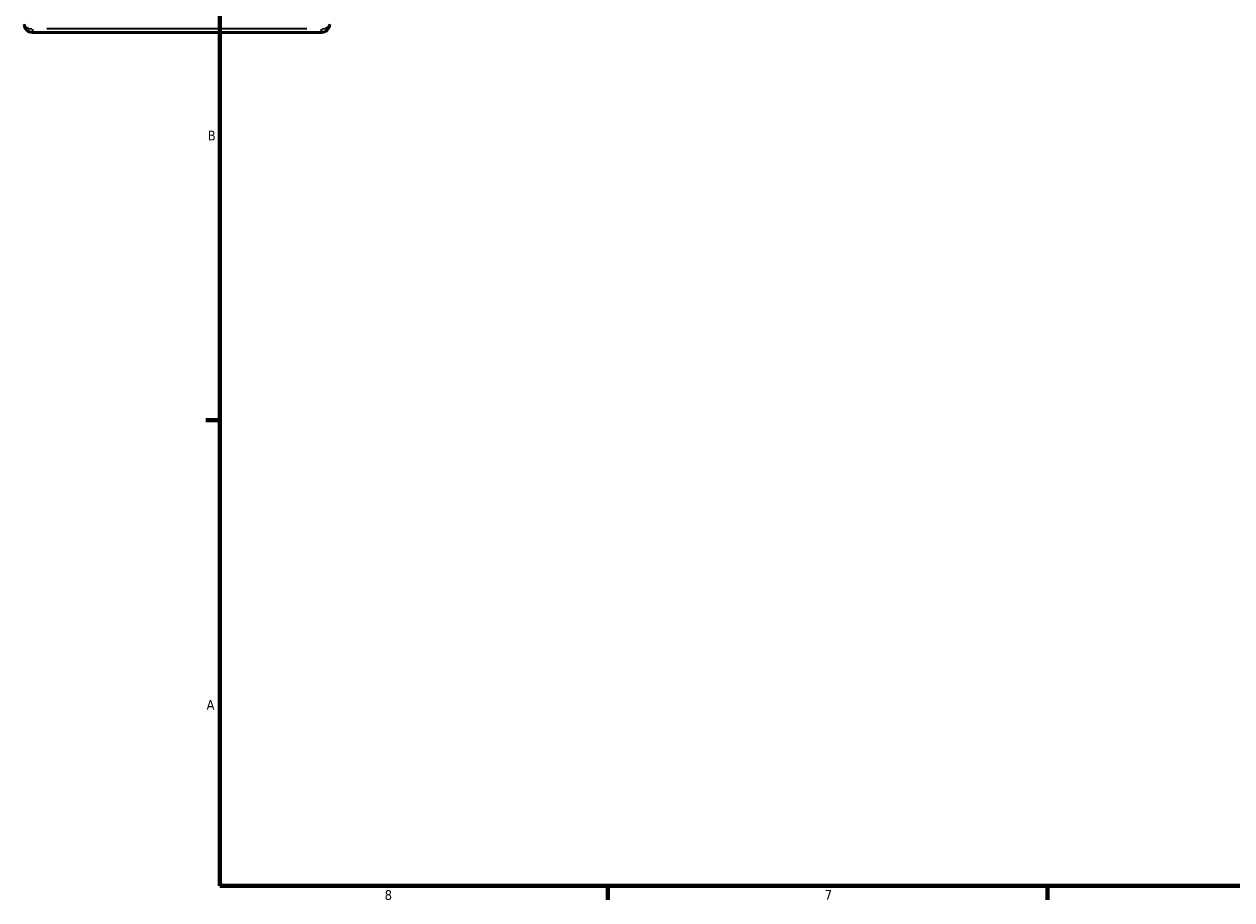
# Model space of a CAD drawing. Header units: inches. Extents: x -5.8 to 56, y -6.3 to 37.5.
# Tile 1 of 9: x -1.4 to 10.3, y 0.9 to 9.3. Entities that reach past the tile are written whole.
import ezdxf

# ---------------------------------------------------------------- set-up
doc = ezdxf.new("R2010")
doc.units = ezdxf.units.IN
doc.header["$MEASUREMENT"] = 0
for name, color, linetype, lineweight in [('Border (ANSI)', 7, 'Continuous', 70), ('Visible (ANSI)', 7, 'Continuous', 50), ('Visible Narrow (ANSI)', 7, 'Continuous', 35)]:
    doc.layers.add(name, color=color, linetype=linetype, lineweight=lineweight)
doc.styles.add('Note Text (ANSI)', font='tahoma.ttf')

# ---------------------------------------------------------------- blocks, each defined once
blk = doc.blocks.new('Borders Default Border')
at = {"layer": 'Border (ANSI)'}
for p, q in [((0.5, 5.5), (0.366, 5.5)), ((4.25, 1), (4.25, 0.866)), ((8.5, 1), (8.5, 0.866))]:
    blk.add_line(p, q, dxfattribs=at)
at = {"layer": 'Border (ANSI)', "flags": 128}
blk.add_lwpolyline([(0.5, 1), (0.5, 21), (33.5, 21), (33.5, 1), (0.5, 1)], dxfattribs=at)
at = {"layer": 'Border (ANSI)', "color": 5, "true_color": 0x0000ff, "char_height": 0.0945, "attachment_point": 7, "style": 'Note Text (ANSI)'}
for s, insert in [('B', (0.384, 8.203)), ('A', (0.373, 2.703)), ('8', (2.094, 0.863)), ('7', (6.346, 0.866))]:
    blk.add_mtext(s, dxfattribs=dict(at, insert=insert))

msp = doc.modelspace()

# ---------------------------------------------------------------- linework, layer by layer
at = {"layer": 'Visible (ANSI)'}
msp.add_line((1.483, 9.248), (-1.31, 9.248), dxfattribs=at)
for centre, start, end in [((-1.31, 9.327), 180, 270), ((1.483, 9.327), 270, 0)]:
    msp.add_arc(centre, 0.0796, start, end, dxfattribs=at)
at = {"layer": 'Visible Narrow (ANSI)'}
for p, q in [((-1.31, 9.278), (-1.31, 9.248)), ((1.343, 9.281), (-1.17, 9.281)), ((1.483, 9.248), (1.483, 9.278))]:
    msp.add_line(p, q, dxfattribs=at)
for centre, major_axis, start_param, end_param in [((-1.31, 9.327), (-0.0796, 0), 0.07854, 1.492257), ((1.483, 9.327), (0.0796, 0), 4.790929, 6.204645)]:
    msp.add_ellipse(centre, major_axis=major_axis, ratio=0.585649, start_param=start_param, end_param=end_param, dxfattribs=at)

# ---------------------------------------------------------------- block references
msp.add_blockref('Borders Default Border', (0, 0))

doc.saveas('drawing.dxf')
